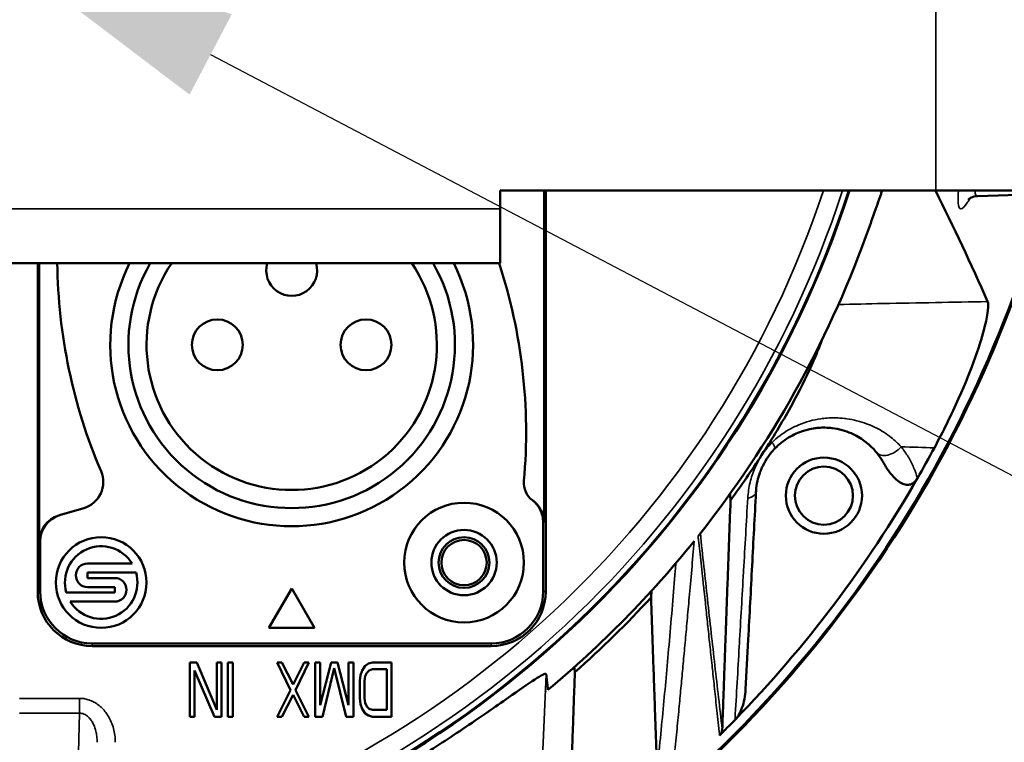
# Model space of a CAD drawing. Header units: millimetres. Extents: x 30 to 1646, y 30 to 1265.
# Tile 84 of 137: x 721 to 775, y 1002 to 1042. Entities that reach past the tile are written whole.
import ezdxf

# ---------------------------------------------------------------- set-up
doc = ezdxf.new("R2010")
doc.units = ezdxf.units.MM
doc.header["$LTSCALE"] = 6
for name, color, linetype, lineweight in [('Dimension (ISO)', 7, 'Continuous', 25), ('Visible (ISO)', 7, 'Continuous', 50), ('Visible Narrow (ISO)', 7, 'Continuous', 35)]:
    doc.layers.add(name, color=color, linetype=linetype, lineweight=lineweight)
doc.styles.add('Note Text (ANSI)', font='tahoma.ttf')
doc.dimstyles.new('Default (ISO)', dxfattribs={"dimscale": 6, "dimtxt": 1, "dimasz": 2.5, "dimexe": 3.175, "dimexo": 0, "dimgap": 0.762, "dimtad": 1, "dimrnd": 1e-08, "dimzin": 0, "dimdsep": 46, "dimtxsty": 'Note Text (ANSI)', "dimcen": 0.09, "dimdle": 10, "dimclrd": 1, "dimclre": 1, "dimclrt": 1, "dimazin": 0, "dimtfac": 3.5052, "dimtmove": 0, "dimatfit": 3, "dimfxl": 1, "dimtolj": 1, "dimtzin": 0, "dimlwd": -1, "dimlwe": -1, "dimarcsym": 0})

# ---------------------------------------------------------------- blocks, each defined once
blk = doc.blocks.new('*D22')
at = {"layer": 'Defpoints', "color": 0, "transparency": 16777216}
for p in [(706.416, 1052.811), (717.925, 1046.766)]:
    blk.add_point(p, dxfattribs=at)
at = {"layer": 'Dimension (ISO)', "color": 1, "transparency": 16777216}
for p, q in [((693.136, 1059.785), (679.856, 1066.76)), ((706.416, 1052.811), (717.925, 1046.766)), ((731.205, 1039.791), (896.945, 952.746))]:
    blk.add_line(p, q, dxfattribs=at)
for points in [[(694.298, 1061.998), (691.973, 1057.572), (706.416, 1052.811)], [(732.367, 1042.005), (730.042, 1037.578), (717.925, 1046.766)]]:
    blk.add_solid(points, dxfattribs=at)
at = {"layer": 'Dimension (ISO)', "color": 1, "transparency": 16777216, "insert": (821.232, 1006.541), "char_height": 6, "attachment_point": 1, "rotation": 332.2919, "style": 'Note Text (ANSI)'}
blk.add_mtext('\\A1;∅13.00 mm [∅0.512 in]', dxfattribs=at)

msp = doc.modelspace()

# ---------------------------------------------------------------- linework, layer by layer
at = {"layer": 'Visible (ISO)'}
for p, q in [((747.1703, 1032.2882), (771.1703, 1032.2882)), ((747.1703, 1031.2882), (747.1703, 1032.2882)), ((749.583, 1032.2882), (749.583, 1013.9899)), ((749.6703, 1032.2882), (749.6703, 1010.1882)), ((749.6703, 1010.1882), (749.6703, 1032.2882)), ((800.1703, 1032.2882), (771.1703, 1032.2882)), ((782.1703, 1032.2882), (773.4732, 1031.9845)), ((747.1703, 1031.2882), (747.1703, 1028.2882)), ((747.1703, 1028.2882), (677.1703, 1028.2882)), ((721.6703, 1010.1882), (721.6703, 1028.2882)), ((721.6703, 1028.2882), (721.6703, 1010.1882)), ((721.7576, 1012.9398), (721.7576, 1028.2882)), ((770.1578, 1016.4295), (770.1513, 1016.4182)), ((748.9628, 1015.2054), (748.9395, 1015.2228)), ((722.8806, 1014.393), (722.8282, 1014.3773)), ((722.8807, 1014.393), (724.2155, 1014.7927)), ((749.5306, 1014.0289), (749.5306, 1010.1882)), ((760.7292, 1013.9754), (760.7292, 1013.9754)), ((721.81, 1010.1882), (721.81, 1012.9555)), ((726.8725, 1011.7382), (724.4203, 1011.7382)), ((724.4203, 1010.9382), (724.4203, 1011.2382)), ((724.4203, 1011.2382), (727.0932, 1011.2382)), ((725.9203, 1010.9382), (724.4203, 1010.9382)), ((725.9203, 1010.1382), (723.2474, 1010.1382)), ((724.4203, 1010.4382), (725.9203, 1010.4382)), ((725.9203, 1010.4382), (725.9203, 1010.1382)), ((735.6703, 1010.3533), (734.4203, 1008.1882)), ((736.9203, 1008.1882), (735.6703, 1010.3533)), ((723.4681, 1009.6382), (725.9203, 1009.6382)), ((734.4203, 1008.1882), (736.9203, 1008.1882)), ((746.6703, 1007.3279), (724.6703, 1007.3279)), ((746.6703, 1007.1882), (724.6703, 1007.1882)), ((724.6703, 1007.1882), (746.6703, 1007.1882)), ((730.0578, 1006.2882), (730.0578, 1003.2882)), ((730.4516, 1006.2882), (730.0578, 1006.2882)), ((730.4516, 1006.2882), (731.5453, 1003.6712)), ((731.5453, 1006.2882), (731.5453, 1003.6712)), ((731.8078, 1006.2882), (731.5453, 1006.2882)), ((731.8078, 1003.2882), (731.8078, 1006.2882)), ((732.1578, 1006.2882), (732.1578, 1003.2882)), ((732.4203, 1006.2882), (732.1578, 1006.2882)), ((732.4203, 1003.2882), (732.4203, 1006.2882)), ((735.1328, 1006.2882), (734.8703, 1006.2882)), ((735.6141, 1004.7563), (734.8703, 1006.2882)), ((735.1328, 1006.2882), (735.7453, 1005.0755)), ((735.7453, 1005.0755), (736.3578, 1006.2882)), ((736.6203, 1006.2882), (735.8766, 1004.7563)), ((736.6203, 1006.2882), (736.3578, 1006.2882)), ((736.9703, 1006.2882), (736.9703, 1003.2882)), ((737.2328, 1006.2882), (736.9703, 1006.2882)), ((737.2328, 1003.9265), (737.2328, 1006.2882)), ((737.2328, 1003.9265), (737.8453, 1006.2882)), ((738.1953, 1006.2882), (737.8453, 1006.2882)), ((738.1953, 1006.2882), (738.8078, 1003.9265)), ((738.8078, 1006.2882), (738.8078, 1003.9265)), ((739.0703, 1006.2882), (738.8078, 1006.2882)), ((739.0703, 1003.2882), (739.0703, 1006.2882)), ((739.7266, 1006.0968), (739.9016, 1006.2244)), ((739.9016, 1006.2244), (740.1203, 1006.2882)), ((741.1703, 1006.2882), (740.1203, 1006.2882)), ((741.1703, 1003.2882), (741.1703, 1006.2882)), ((731.4141, 1003.2882), (730.3203, 1005.8414)), ((730.3203, 1003.2882), (730.3203, 1005.8414)), ((738.0203, 1005.9691), (737.3641, 1003.2882)), ((738.6766, 1003.2882), (738.0203, 1005.9691)), ((739.4641, 1005.5861), (739.5516, 1005.8414)), ((739.5516, 1005.8414), (739.7266, 1006.0968)), ((739.8141, 1005.7138), (739.7266, 1005.5223)), ((739.9453, 1005.8414), (739.8141, 1005.7138)), ((740.1203, 1005.9053), (739.9453, 1005.8414)), ((740.1203, 1005.9053), (740.9078, 1005.9053)), ((740.9078, 1005.9053), (740.9078, 1003.6712)), ((739.4203, 1005.267), (739.4641, 1005.5861)), ((739.4203, 1005.267), (739.4203, 1004.3095)), ((739.7266, 1005.5223), (739.6828, 1005.267)), ((739.6828, 1004.3095), (739.6828, 1005.267)), ((734.8703, 1003.2882), (735.6141, 1004.7563)), ((735.8766, 1004.7563), (736.6203, 1003.2882)), ((735.7453, 1004.501), (735.1328, 1003.2882)), ((736.3578, 1003.2882), (735.7453, 1004.501)), ((739.4641, 1003.9904), (739.4203, 1004.3095)), ((739.5516, 1003.7351), (739.4641, 1003.9904)), ((739.6828, 1004.3095), (739.7266, 1004.0542)), ((739.7266, 1004.0542), (739.8141, 1003.8627)), ((739.7266, 1003.4797), (739.5516, 1003.7351)), ((739.9016, 1003.3521), (739.7266, 1003.4797)), ((739.8141, 1003.8627), (739.9453, 1003.7351)), ((739.9453, 1003.7351), (740.1203, 1003.6712)), ((740.9078, 1003.6712), (740.1203, 1003.6712)), ((730.0578, 1003.2882), (730.3203, 1003.2882)), ((731.4141, 1003.2882), (731.8078, 1003.2882)), ((732.1578, 1003.2882), (732.4203, 1003.2882)), ((734.8703, 1003.2882), (735.1328, 1003.2882)), ((736.3578, 1003.2882), (736.6203, 1003.2882)), ((736.9703, 1003.2882), (737.3641, 1003.2882)), ((738.6766, 1003.2882), (739.0703, 1003.2882)), ((740.1203, 1003.2882), (739.9016, 1003.3521)), ((740.1203, 1003.2882), (741.1703, 1003.2882))]:
    msp.add_line(p, q, dxfattribs=at)
for centre, radius in [((731.5703, 1023.7882), 1.4), ((739.7703, 1023.7882), 1.4), ((765.0066, 1015.476), 2.1), ((765.0066, 1015.476), 1.6), ((745.1703, 1011.7882), 3.3), ((745.1703, 1011.7882), 1.8), ((725.1703, 1010.6882), 2.5), ((745.1703, 1011.7882), 1.4), ((745.1703, 1011.7882), 1.25)]:
    msp.add_circle(centre, radius, dxfattribs=at)
for centre, radius, start, end in [((712.1703, 1049.7882), 57, 283.4757, 342.12041), ((712.1703, 1049.7882), 56.9651, 283.55441, 342.10908), ((712.1703, 1049.7882), 67.5, 304.459362, 344.824868), ((712.1703, 1049.7882), 67.4331, 304.550371, 344.807304), ((712.1703, 1049.7882), 58.6709, 321.590243, 340.03444), ((752.7505, 1028.6095), 30, 180.61361, 203.14201), ((735.6703, 1023.7882), 10, 153.25632, 26.74368), ((735.6703, 1023.7882), 9, 150, 30), ((735.6703, 1023.7882), 8, 145.77113, 34.22887), ((735.6703, 1027.8882), 1.4, 163.39845, 16.60155), ((718.5901, 1018.967), 30, 354.8772, 18.10199), ((712.1703, 1049.7882), 60.3429, 336.834128, 336.836274), ((712.1706, 1049.7881), 63.8316, 338.239098, 338.24008), ((712.1705, 1049.7882), 64.9983, 338.671124, 338.671737), ((712.1703, 1049.7882), 58.9016, 326.999735, 327.814665), ((712.1703, 1049.7882), 66.8981, 330.089308, 331.739041), ((712.1703, 1049.7882), 58.9016, 324.062364, 326.999735), ((723.7852, 1016.2297), 1.5, 286.67007, 23.14201), ((749.6703, 1016.1807), 1.2048, 174.8772, 232.65969), ((712.1703, 1049.7882), 66.8981, 315.769674, 330.078051), ((765.0083, 1015.4762), 4.2679, 187.98675, 187.98702), ((725.1703, 1010.6882), 2, 31.66824, 195.96201), ((712.1703, 1049.7882), 58.6709, 309.891244, 321.139253), ((724.4203, 1011.0882), 0.65, 90, 270), ((725.1703, 1010.6882), 2, 211.66824, 15.96201), ((725.9203, 1010.2882), 0.65, 270, 90), ((724.6703, 1010.1882), 3, 180, 270), ((724.6703, 1010.1882), 3, 180, 270), ((724.6703, 1010.1882), 2.8603, 180, 270), ((746.6703, 1010.1882), 2.8603, 270, 359.99972), ((746.6703, 1010.1882), 3, 270, 0), ((746.6703, 1010.1882), 3, 270, 0), ((712.1696, 1049.7888), 60.3438, 318.840661, 318.84087), ((712.1703, 1049.7882), 58.9016, 311.602945, 317.327322), ((711.9626, 1049.9822), 64.1161, 316.966252, 316.966267), ((711.0312, 1050.8233), 66.5376, 317.739259, 317.739271), ((712.1703, 1049.7882), 58.6571, 309.723731, 309.727651), ((712.1703, 1049.7882), 58.5, 309.863348, 309.86729), ((712.5731, 1049.3814), 63.2594, 314.716353, 314.71637), ((712.1703, 1049.7882), 66.8981, 314.733348, 315.769674), ((712.1703, 1049.7882), 60.3429, 308.289196, 308.292887), ((711.8103, 1050.1676), 65.5215, 313.501482, 313.501499)]:
    msp.add_arc(centre, radius, start, end, dxfattribs=at)
for centre, major_axis, ratio, start_param, end_param in [((718.5593, 977.0606), (-8.6446, 98.4031), 0.6736189, 5.1748048, 5.2479798), ((723.2585, 1012.9403), (1.4406, 0.4216), 0.9993394, 1.5770541, 2.8570445), ((723.3109, 1012.956), (1.4406, 0.4216), 0.9993395, 1.5770413, 2.8570615)]:
    msp.add_ellipse(centre, major_axis=major_axis, ratio=ratio, start_param=start_param, end_param=end_param, dxfattribs=at)
for points, knots in [([(767.3139, 1029.7552), (767.4604, 1030.155), (767.6033, 1030.553), (767.8859, 1031.3459), (768.0227, 1031.7323), (768.1754, 1032.1626), (768.1979, 1032.2259), (768.22, 1032.2882)], [0.00031848, 0.00031848, 0.00031848, 0.00031848, 0.12807574, 0.12807574, 0.25963779, 0.25963779, 0.28270356, 0.28270356, 0.28270356, 0.28270356]), ([(773.4732, 1031.9845), (773.3284, 1031.9795), (773.2071, 1031.9391), (773.0529, 1031.8651), (773.0098, 1031.8318), (772.9597, 1031.7903), (772.9515, 1031.7805), (772.9515, 1031.7805)], [0, 0, 0, 0, 0.07725155, 0.07725155, 0.14970063, 0.14970063, 0.22145888, 0.22145888, 0.22145888, 0.22145888]), ([(771.0942, 1018.1128), (771.3377, 1018.5659), (771.5721, 1019.021), (772.0228, 1019.9367), (772.2353, 1020.3903), (772.8058, 1021.6703), (773.1052, 1022.4249), (773.5981, 1023.8038), (773.7715, 1024.3863), (774.0583, 1025.5437), (774.1025, 1026.0001), (774.0274, 1026.1708)], [-1.6898679, -1.6898679, -1.6898679, -1.6898679, -1.5092604, -1.5092604, -1.3248404, -1.3248404, -0.9738113, -0.9738113, -0.5902997, -0.5902997, -0.0000154, -0.0000154, -0.0000154, -0.0000154]), ([(762.0205, 1018.4137), (762.2928, 1018.8465), (762.5559, 1019.2825), (763.0631, 1020.1617), (763.3033, 1020.5986), (763.9366, 1021.8083), (764.2696, 1022.5175), (764.6852, 1023.492), (764.811, 1023.8097), (764.9156, 1024.0935)], [-1.6137402, -1.6137402, -1.6137402, -1.6137402, -1.43432794, -1.43432794, -1.25126513, -1.25126513, -0.91403418, -0.91403418, -0.7226849, -0.7226849, -0.7226849, -0.7226849]), ([(762.301, 1018.0723), (762.4103, 1018.1862), (762.5258, 1018.2924), (762.6456, 1018.3895), (762.7786, 1018.4973), (762.9169, 1018.5941), (763.058, 1018.6799), (763.1953, 1018.7633), (763.3354, 1018.8365), (763.4761, 1018.8995), (763.6106, 1018.9596), (763.7456, 1019.0105), (763.8803, 1019.0529), (764.068, 1019.1119), (764.2545, 1019.1544), (764.4375, 1019.1826), (764.5233, 1019.1958), (764.6084, 1019.2058), (764.6926, 1019.213), (764.9565, 1019.2352), (765.2116, 1019.2285), (765.4564, 1019.1989), (765.46, 1019.1985), (765.4635, 1019.198), (765.4671, 1019.1976), (765.8379, 1019.1517), (766.185, 1019.0535), (766.5096, 1018.9116), (766.61, 1018.8677), (766.7081, 1018.8197), (766.8042, 1018.7673), (767.0458, 1018.6356), (767.2728, 1018.4771), (767.4849, 1018.2903), (767.6324, 1018.1603), (767.7728, 1018.0167), (767.9038, 1017.8572)], [0, 0, 0, 0, 0.0592519, 0.0592519, 0.0592519, 0.125, 0.125, 0.125, 0.1889312, 0.1889312, 0.1889312, 0.25, 0.25, 0.25, 0.3350939, 0.3350939, 0.3350939, 0.375, 0.375, 0.375, 0.5, 0.5, 0.5, 0.50181, 0.50181, 0.50181, 0.6914112, 0.6914112, 0.6914112, 0.75, 0.75, 0.75, 0.8974622, 0.8974622, 0.8974622, 1, 1, 1, 1]), ([(762.301, 1018.0723), (762.1525, 1017.9177), (762.0177, 1017.7504), (761.8993, 1017.5753), (761.8822, 1017.55), (761.8654, 1017.5245), (761.849, 1017.4989), (761.7517, 1017.3471), (761.6661, 1017.1893), (761.5907, 1017.0229), (761.5499, 1016.9331), (761.5122, 1016.8406), (761.4778, 1016.745), (761.4377, 1016.6337), (761.4021, 1016.5181), (761.3714, 1016.3971), (761.3304, 1016.235), (761.2985, 1016.0631), (761.2788, 1015.884), (761.2712, 1015.8145), (761.2654, 1015.7439), (761.2617, 1015.6723)], [0.00000001, 0.00000001, 0.00000001, 0.00000001, 0.25, 0.25, 0.25, 0.28614501, 0.28614501, 0.28614501, 0.5, 0.5, 0.5, 0.61552052, 0.61552052, 0.61552052, 0.75, 0.75, 0.75, 0.93008816, 0.93008816, 0.93008816, 1, 1, 1, 1]), ([(767.9038, 1017.8572), (767.9486, 1017.8024), (767.9922, 1017.7462), (768.0343, 1017.6884), (768.1315, 1017.5554), (768.2213, 1017.4143), (768.3022, 1017.2653)], [0, 0, 0, 0, 0.30260827, 0.30260827, 0.30260827, 0.99987795, 0.99987795, 0.99987795, 0.99987795]), ([(768.3022, 1017.2653), (768.3968, 1017.0909), (768.5081, 1016.919), (768.7549, 1016.5978), (768.9054, 1016.4321), (769.1553, 1016.2354), (769.2525, 1016.1727), (769.4398, 1016.0951), (769.5291, 1016.0732), (769.6921, 1016.0737), (769.7614, 1016.0876), (769.8915, 1016.1426), (769.9492, 1016.1814), (770.0599, 1016.2833), (770.1099, 1016.3484), (770.1513, 1016.4182)], [-0.25023188, -0.25023188, -0.25023188, -0.25023188, -0.19098331, -0.19098331, -0.12892313, -0.12892313, -0.09550829, -0.09550829, -0.06808481, -0.06808481, -0.04653385, -0.04653385, -0.02561904, -0.02561904, -0.00131392, -0.00131392, -0.00131392, -0.00131392]), ([(760.6921, 1004.8048), (760.7399, 1005.7164), (760.7879, 1006.6322), (760.8362, 1007.5526), (760.9067, 1008.8987), (760.9778, 1010.2547), (761.0494, 1011.6216), (761.1196, 1012.9609), (761.1903, 1014.3108), (761.2617, 1015.6723)], [0.00000005, 0.00000005, 0.00000005, 0.00000005, 0.25671289, 0.25671289, 0.25671289, 0.63215683, 0.63215683, 0.63215683, 1, 1, 1, 1]), ([(749.5304, 1014.0289), (749.5299, 1014.1438), (749.5154, 1014.2585), (749.4612, 1014.482), (749.4215, 1014.5908), (749.3195, 1014.7967), (749.2573, 1014.894), (749.1127, 1015.0721), (749.0304, 1015.1529), (748.9395, 1015.2228)], [0.00001371, 0.00001371, 0.00001371, 0.00001371, 0.03449973, 0.03449973, 0.06901358, 0.06901358, 0.10343277, 0.10343277, 0.13783517, 0.13783517, 0.13783517, 0.13783517]), ([(748.9628, 1015.2054), (749.058, 1015.1359), (749.1443, 1015.0546), (749.2961, 1014.8742), (749.3616, 1014.7751), (749.4688, 1014.565), (749.5105, 1014.4539), (749.5674, 1014.2253), (749.5825, 1014.1078), (749.5829, 1013.99)], [0.00000491, 0.00000491, 0.00000491, 0.00000491, 0.03536925, 0.03536925, 0.07075065, 0.07075065, 0.10610812, 0.10610812, 0.14144498, 0.14144498, 0.14144498, 0.14144498]), ([(758.1379, 1013.3401), (758.1291, 1013.3258), (758.1105, 1013.2892), (758.0829, 1013.2598), (758.0692, 1013.2428)], [0.10462307, 0.10462307, 0.10462307, 0.10462307, 0.5, 1, 1, 1, 1]), ([(749.7004, 1005.6318), (749.6977, 1005.6375), (749.6957, 1005.6426), (749.6924, 1005.6465), (749.6552, 1005.6903), (749.4412, 1005.5849), (748.7015, 1005.1076), (748.1777, 1004.7402), (746.9072, 1003.8505), (746.0318, 1003.2391), (744.2506, 1002.0453), (743.3561, 1001.4667), (742.5064, 1000.9365)], [4.683913, 4.683913, 4.683913, 4.683913, 4.7070912, 4.7070912, 4.7070912, 4.9652514, 4.9652514, 5.2234117, 5.2234117, 5.553127, 5.553127, 5.849376, 5.849376, 5.849376, 5.849376]), ([(760.1056, 1003.1239), (760.186, 1003.2065), (760.2554, 1003.3027), (760.3844, 1003.5204), (760.4427, 1003.6484), (760.6034, 1004.0836), (760.6729, 1004.4385), (760.6921, 1004.8048)], [-0.19560814, -0.19560814, -0.19560814, -0.19560814, -0.15653618, -0.15653618, -0.1100398, -0.1100398, -0.00000097, -0.00000097, -0.00000097, -0.00000097]), ([(759.4031, 1002.609), (759.3988, 1002.5773), (759.3949, 1002.545), (759.3808, 1002.4805), (759.3706, 1002.4482), (759.3446, 1002.3883), (759.3296, 1002.3607), (759.2947, 1002.3095), (759.2754, 1002.2861), (759.2537, 1002.2645)], [0.000418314, 0.000418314, 0.000418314, 0.000418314, 0.01150581, 0.01150581, 0.022451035, 0.022451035, 0.032166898, 0.032166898, 0.04135114, 0.04135114, 0.04135114, 0.04135114])]:
    msp.add_open_spline(points, degree=3, knots=knots, dxfattribs=at)
for points, weights in [([(759.8604, 1015.2186), (759.844, 1015.3938), (759.8279, 1015.5681)], [1.00120402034, 1.00145294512, 1.00168968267]), ([(759.4031, 1002.609), (759.6433, 1009.3129), (759.8604, 1015.2186)], [1.01092327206, 1.05290696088, 1.08536559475]), ([(755.477, 1009.8642), (755.4932, 1010.0527), (755.5092, 1010.2406)], [1.00062987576, 1.00077121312, 1.00090520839]), ([(755.477, 1009.8642), (755.6349, 1005.3233), (755.8129, 1000.2404)], [1.08958308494, 1.05640889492, 1.01825846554]), ([(749.7978, 1004.7723), (749.7492, 1005.2061), (749.7004, 1005.6318)], [1.00192229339, 1.00163927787, 1.00128809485]), ([(750.9253, 995.7239), (751.1115, 1001.0406), (751.2789, 1005.7437)], [1.01402824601, 1.0558286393, 1.09222553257]), ([(751.2789, 1005.7437), (751.2636, 1005.8849), (751.2483, 1006.0255)], [1.00069031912, 1.0008359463, 1.00097435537])]:
    msp.add_rational_spline(points, weights, degree=2, dxfattribs=at)
at = {"layer": 'Visible Narrow (ISO)'}
for p, q in [((771.1703, 1032.2882), (771.1703, 1067.2882)), ((677.1703, 1031.2882), (747.1703, 1031.2882)), ((721.7576, 1012.9398), (721.81, 1012.9555)), ((721.6703, 1010.1882), (721.81, 1010.1882)), ((749.5306, 1010.1882), (749.6703, 1010.1882)), ((724.6703, 1007.3279), (724.6703, 1007.1882)), ((746.6703, 1007.1882), (746.6703, 1007.3279)), ((749.1651, 993.2104), (749.6997, 1005.6316)), ((720.6703, 1004.3064), (723.9696, 1004.3064)), ((723.9696, 1003.4894), (723.9696, 1004.3064)), ((723.9696, 1003.4894), (720.6703, 1003.4894)), ((723.9696, 1003.4894), (723.6876, 992.0871))]:
    msp.add_line(p, q, dxfattribs=at)
for centre, radius, start, end in [((712.1703, 1049.7882), 56.6321, 283.86752, 342.0003), ((712.1703, 1049.7882), 55.6327, 284.34061, 341.66556), ((712.1703, 1049.7883), 60.4607, 336.884538, 336.886643), ((712.1703, 1049.7882), 61.3078, 337.240735, 337.242549), ((712.1998, 1049.7664), 60.424, 323.411543, 323.411563), ((712.3124, 1049.6782), 61.1281, 322.224284, 322.2243), ((712.1652, 1049.7927), 60.4674, 318.687187, 318.687367), ((712.1703, 1049.7882), 60.4606, 308.1931, 308.196776)]:
    msp.add_arc(centre, radius, start, end, dxfattribs=at)
for centre, major_axis, ratio, start_param, end_param in [((768.6762, 1018.492), (-0.7725, -0.635), 0.6405145, 6.2831542, 8.1023136), ((316.8663, 1317.3261), (764.8392, -209.0296), 0.2809436, 5.4197734, 5.4227368), ((3492.6386, 1116.6016), (-2744.7635, -100.11), 0.0272033, 0.0337556, 0.0342995)]:
    msp.add_ellipse(centre, major_axis=major_axis, ratio=ratio, start_param=start_param, end_param=end_param, dxfattribs=at)
for points, knots in [([(772.4275, 1032.2882), (772.403, 1032.004), (772.395, 1031.7797), (772.4054, 1031.6147), (772.4198, 1031.3862), (772.4693, 1031.2716), (772.5569, 1031.2779), (772.6445, 1031.2842), (772.77, 1031.4114), (772.923, 1031.6471), (772.9637, 1031.7099), (773.0063, 1031.7803), (773.0508, 1031.8584)], [0.39237993, 0.39237993, 0.39237993, 0.39237993, 0.4375, 0.4375, 0.4375, 0.5, 0.5, 0.5, 0.5625, 0.5625, 0.5625, 0.57912977, 0.57912977, 0.57912977, 0.57912977]), ([(773.4732, 1031.9845), (773.437, 1031.9833), (773.4073, 1032.0021), (773.3842, 1032.0409), (773.3553, 1032.0895), (773.3367, 1032.1697), (773.3282, 1032.2808), (773.328, 1032.2833), (773.3278, 1032.2858), (773.3276, 1032.2882)], [0.00001113, 0.00001113, 0.00001113, 0.00001113, 0.05224585, 0.05224585, 0.05224585, 0.11763144, 0.11763144, 0.11763144, 0.11907197, 0.11907197, 0.11907197, 0.11907197]), ([(774.0274, 1026.1708), (773.0707, 1026.1538), (771.1535, 1026.1195), (768.4117, 1026.0677), (766.6269, 1026.0304), (765.8082, 1026.0133)], [0, 0, 0, 0, 0.33333333, 0.66666667, 0.94759497, 0.94759497, 0.94759497, 0.94759497]), ([(762.1446, 1018.4096), (762.2775, 1018.5379), (762.4193, 1018.6625), (762.575, 1018.7817), (762.7225, 1018.8946), (762.8826, 1019.0024), (763.0583, 1019.1018), (763.2337, 1019.201), (763.4252, 1019.2951), (763.6169, 1019.3751), (763.8198, 1019.4597), (764.0226, 1019.5284), (764.2078, 1019.5831), (764.433, 1019.6497), (764.6318, 1019.6889), (764.8295, 1019.716), (764.9479, 1019.7322), (765.066, 1019.7437), (765.1894, 1019.7509), (765.4815, 1019.7679), (765.8034, 1019.7668), (766.1345, 1019.7298), (766.1769, 1019.725), (766.2195, 1019.7197), (766.2621, 1019.7138), (766.6377, 1019.6618), (767.0215, 1019.5618), (767.3615, 1019.4388), (767.3971, 1019.4259), (767.4321, 1019.4127), (767.4668, 1019.3992), (767.7631, 1019.2838), (768.0299, 1019.149), (768.3107, 1018.9678), (768.4452, 1018.881), (768.5826, 1018.7839), (768.7201, 1018.6746), (768.9032, 1018.5289), (769.0864, 1018.3614), (769.2604, 1018.1684)], [0, 0, 0, 0, 0.07336431, 0.07336431, 0.07336431, 0.14285714, 0.14285714, 0.14285714, 0.21225175, 0.21225175, 0.21225175, 0.28571429, 0.28571429, 0.28571429, 0.37505852, 0.37505852, 0.37505852, 0.42857143, 0.42857143, 0.42857143, 0.55520076, 0.55520076, 0.55520076, 0.57142857, 0.57142857, 0.57142857, 0.71428571, 0.71428571, 0.71428571, 0.72923545, 0.72923545, 0.72923545, 0.85714286, 0.85714286, 0.85714286, 0.91838938, 0.91838938, 0.91838938, 1, 1, 1, 1]), ([(761.5692, 1017.7079), (761.6307, 1017.7937), (761.7549, 1017.9598), (761.926, 1018.1636), (762.0691, 1018.3262), (762.1446, 1018.4096)], [0, 0, 0, 0, 0.33333333, 0.66666667, 0.99999271, 0.99999271, 0.99999271, 0.99999271]), ([(762.301, 1018.0723), (762.3125, 1018.0845), (762.3146, 1018.1064), (762.3065, 1018.137), (762.2984, 1018.1676), (762.2804, 1018.2064), (762.253, 1018.2526), (762.2255, 1018.2987), (762.1883, 1018.3525), (762.1446, 1018.4096)], [0.00000001, 0.00000001, 0.00000001, 0.00000001, 0.33333333, 0.33333333, 0.33333333, 0.66666667, 0.66666667, 0.66666667, 0.99994139, 0.99994139, 0.99994139, 0.99994139]), ([(769.2605, 1018.1683), (769.4072, 1017.9866), (769.5385, 1017.801), (769.6535, 1017.6098), (769.7685, 1017.4185), (769.8672, 1017.2217), (769.9511, 1017.0244), (770.035, 1016.8271), (770.1041, 1016.6293), (770.1578, 1016.4295)], [0.00006854, 0.00006854, 0.00006854, 0.00006854, 0.33333333, 0.33333333, 0.33333333, 0.66666667, 0.66666667, 0.66666667, 0.9999995, 0.9999995, 0.9999995, 0.9999995]), ([(761.2617, 1015.6723), (761.2581, 1015.6051), (761.2157, 1015.5356), (761.1357, 1015.4768), (761.0557, 1015.418), (760.9382, 1015.3698), (760.808, 1015.3386)], [0, 0, 0, 0, 0.5, 0.5, 0.5, 1, 1, 1, 1]), ([(760.1056, 1003.1239), (760.1067, 1003.143), (760.1078, 1003.1621), (760.1089, 1003.1812), (760.1861, 1004.5269), (760.2625, 1005.855), (760.3375, 1007.1625), (760.34, 1007.2056), (760.3425, 1007.2487), (760.345, 1007.2918), (760.4218, 1008.6305), (760.4972, 1009.9474), (760.5727, 1011.2581), (760.5744, 1011.2865), (760.576, 1011.3149), (760.5776, 1011.3433), (760.6548, 1012.6821), (760.7319, 1014.015), (760.808, 1015.3386)], [0, 0, 0, 0, 0.00451789, 0.00451789, 0.00451789, 0.32283765, 0.32283765, 0.32283765, 0.33333333, 0.33333333, 0.33333333, 0.65959408, 0.65959408, 0.65959408, 0.66666667, 0.66666667, 0.66666667, 1, 1, 1, 1]), ([(758.0692, 1013.2428), (758.0778, 1013.1674), (758.0863, 1013.0919), (758.0948, 1013.0164), (758.1172, 1012.8177), (758.1395, 1012.6191), (758.1616, 1012.4204), (758.1862, 1012.1992), (758.2106, 1011.978), (758.2349, 1011.7568), (758.2618, 1011.5122), (758.2885, 1011.2676), (758.315, 1011.0232), (758.3445, 1010.7523), (758.3737, 1010.4816), (758.4028, 1010.2111), (758.4259, 1009.9968), (758.4489, 1009.7825), (758.4719, 1009.5684), (758.4815, 1009.4793), (758.491, 1009.3902), (758.5006, 1009.3012), (758.5375, 1008.9565), (758.5743, 1008.6121), (758.6111, 1008.2679), (758.6516, 1007.8887), (758.692, 1007.5098), (758.7323, 1007.131), (758.7732, 1006.7463), (758.8141, 1006.3617), (758.8549, 1005.9773), (758.8573, 1005.955), (758.8597, 1005.9327), (758.862, 1005.9104), (758.9002, 1005.5515), (758.9382, 1005.1927), (758.9764, 1004.834), (759.0188, 1004.4347), (759.0614, 1004.0356), (759.1044, 1003.6368), (759.1515, 1003.1986), (759.1991, 1002.7608), (759.2472, 1002.3234), (759.2494, 1002.3038), (759.2516, 1002.2841), (759.2537, 1002.2645)], [0, 0, 0, 0, 0.0205081, 0.0205081, 0.0205081, 0.0745121, 0.0745121, 0.0745121, 0.1346592, 0.1346592, 0.1346592, 0.2012033, 0.2012033, 0.2012033, 0.2749263, 0.2749263, 0.2749263, 0.3333333, 0.3333333, 0.3333333, 0.3576294, 0.3576294, 0.3576294, 0.4516842, 0.4516842, 0.4516842, 0.5553022, 0.5553022, 0.5553022, 0.6605596, 0.6605596, 0.6605596, 0.6666667, 0.6666667, 0.6666667, 0.76494, 0.76494, 0.76494, 0.8743627, 0.8743627, 0.8743627, 0.9946013, 0.9946013, 0.9946013, 1, 1, 1, 1]), ([(759.4031, 1002.609), (759.2649, 1003.7617), (758.9954, 1006.1073), (758.5935, 1009.7064), (758.3239, 1012.1708), (758.195, 1013.4015)], [0, 0, 0, 0, 0.33333333, 0.66666667, 0.98929393, 0.98929393, 0.98929393, 0.98929393]), ([(756.6412, 999.8114), (756.7005, 1000.3982), (756.7518, 1000.944), (756.7981, 1001.4325), (756.8444, 1001.9211), (756.8859, 1002.3523), (756.9266, 1002.778), (756.9673, 1003.2036), (757.0069, 1003.624), (757.0436, 1004.016), (757.0803, 1004.4081), (757.1142, 1004.7718), (757.1479, 1005.1322), (757.1815, 1005.4927), (757.2149, 1005.85), (757.2491, 1006.2173), (757.2833, 1006.5845), (757.3183, 1006.9618), (757.355, 1007.3603), (757.3916, 1007.7588), (757.4299, 1008.1787), (757.4673, 1008.5927), (757.5047, 1009.0067), (757.5417, 1009.4146), (757.5839, 1009.8791), (757.6261, 1010.3436), (757.6732, 1010.865), (757.719, 1011.3872), (757.7649, 1011.9094), (757.8099, 1012.4321), (757.8558, 1012.9763)], [0.00000001, 0.00000001, 0.00000001, 0.00000001, 0.1, 0.1, 0.1, 0.2, 0.2, 0.2, 0.3, 0.3, 0.3, 0.4, 0.4, 0.4, 0.5, 0.5, 0.5, 0.6, 0.6, 0.6, 0.7, 0.7, 0.7, 0.8, 0.8, 0.8, 0.9, 0.9, 0.9, 1, 1, 1, 1]), ([(756.8454, 1011.7566), (756.8338, 1011.6173), (756.7711, 1010.8609), (756.6618, 1009.4776), (756.4878, 1007.4568), (756.3251, 1005.6333), (756.1702, 1003.9545), (755.991, 1002.1163), (755.8765, 1000.8736), (755.8129, 1000.2404)], [0.11053491, 0.11053491, 0.11053491, 0.11053491, 0.14285714, 0.28571429, 0.42857143, 0.57142857, 0.71428571, 0.85714286, 0.99999237, 0.99999237, 0.99999237, 0.99999237]), ([(723.9696, 1004.3064), (724.05, 1004.3064), (724.212, 1004.2947), (724.4605, 1004.2381), (724.7082, 1004.1403), (724.9478, 1004.0004), (725.1739, 1003.8188), (725.3848, 1003.5933), (725.5746, 1003.3211), (725.7351, 1003.0054), (725.8567, 1002.653), (725.9327, 1002.2739), (725.9498, 1002.0149), (725.9497, 1001.883)], [0.00000002, 0.00000002, 0.00000002, 0.00000002, 0.09090909, 0.18181818, 0.27272727, 0.36363636, 0.45454545, 0.54545455, 0.63636364, 0.72727273, 0.81818182, 0.90909091, 1, 1, 1, 1]), ([(723.9696, 1003.4894), (724.0096, 1003.4898), (724.0918, 1003.4825), (724.2181, 1003.4452), (724.3471, 1003.3766), (724.4753, 1003.2741), (724.5971, 1003.136), (724.7082, 1002.9627), (724.805, 1002.7532), (724.8831, 1002.5061), (724.9367, 1002.2196), (724.9506, 1001.9994), (724.9499, 1001.883)], [0.00000022, 0.00000022, 0.00000022, 0.00000022, 0.1, 0.2, 0.3, 0.4, 0.5, 0.6, 0.7, 0.8, 0.9, 0.99999998, 0.99999998, 0.99999998, 0.99999998])]:
    msp.add_open_spline(points, degree=3, knots=knots, dxfattribs=at)
for points in [[(762.0205, 1018.4137), (762.0618, 1018.4122), (762.1034, 1018.4111), (762.1446, 1018.4096)], [(761.5692, 1017.7079), (761.4296, 1017.4819), (761.1881, 1017.0068), (760.9117, 1016.2111), (760.8285, 1015.638), (760.808, 1015.3386)]]:
    msp.add_open_spline(points, degree=3, dxfattribs=at)

# ---------------------------------------------------------------- dimensions: what is measured, and where the dimension line sits
at = {"layer": 'Dimension (ISO)', "color": 1, "true_color": 0xff0000}
dim = msp.add_diameter_dim_2p(p1=(706.4157, 1052.8105), p2=(717.9249, 1046.766), text='<> mm [∅0.512 in]', dimstyle='Default (ISO)', override={"dimgap": 0.762, "dimdec": 2, "dimlfac": 1, "dimpost": '', "dimtol": 0, "dimlim": 0, "dimtp": 0, "dimtm": 0, "dimtdec": 2, "dimatfit": 2}, dxfattribs=at)
dim.commit()
dim.dimension.update_dxf_attribs({"geometry": '*D22', "text_midpoint": (854.1769, 975.2076), "dimtype": 163})

doc.saveas('drawing.dxf')
